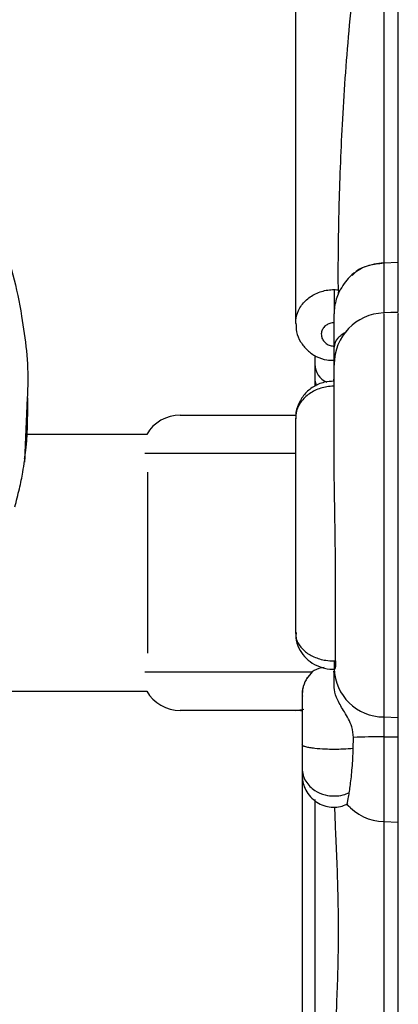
# Model space of a CAD drawing. Header units: millimetres. Extents: x 112 to 251, y 122 to 268.
# Tile 30 of 60: x 244 to 250, y 131 to 147. Entities that reach past the tile are written whole.
import ezdxf

# ---------------------------------------------------------------- set-up
doc = ezdxf.new("R2010")
doc.units = ezdxf.units.MM

msp = doc.modelspace()

# ---------------------------------------------------------------- linework, layer by layer
at = {"color": 7, "linetype": 'Continuous', "lineweight": 25}
for p, q in [((248.5545, 149.6066), (248.5545, 141.8163)), ((250.1545, 142.7696), (250.1545, 148.4502)), ((249.9265, 142.7618), (250.1545, 142.7696)), ((250.1545, 142.0025), (250.1545, 142.7696)), ((249.1545, 142.3423), (249.1545, 141.9625)), ((249.2207, 142.3391), (249.2146, 142.2702)), ((249.2214, 142.2866), (249.2146, 142.2702)), ((249.1545, 141.9598), (249.1545, 141.9625)), ((249.1545, 141.1798), (249.1545, 141.4473)), ((248.8545, 141.3082), (248.8545, 141.1782)), ((248.8545, 141.1782), (248.8545, 140.9646)), ((249.1496, 140.9112), (249.1545, 140.9873)), ((248.8689, 140.845), (248.8737, 140.8587)), ((244.3821, 140.6315), (244.3821, 140.6545)), ((244.3717, 140.632), (244.3288, 139.6534)), ((246.7545, 140.3873), (248.5545, 140.3873)), ((248.5545, 140.3379), (248.5545, 136.9856)), ((246.2348, 140.0873), (244.3647, 140.0873)), ((246.2462, 139.4979), (246.2462, 136.6767)), ((248.8135, 136.3873), (248.7243, 136.2779)), ((249.1545, 136.3873), (249.1408, 136.3873)), ((249.1545, 136.4323), (249.1628, 136.4323)), ((249.1545, 136.1647), (249.1545, 136.3873)), ((243.1907, 136.0873), (246.2348, 136.0873)), ((248.5545, 135.7873), (246.7545, 135.7873)), ((248.5545, 135.7873), (248.6819, 135.8087)), ((249.9265, 135.6843), (250.1545, 135.6768)), ((249.9265, 135.6843), (249.9265, 135.3764)), ((250.1545, 135.3769), (250.1545, 135.6768)), ((249.4528, 135.194), (249.4557, 135.3666)), ((249.9265, 135.3764), (250.1545, 135.3769)), ((250.1545, 134.0465), (250.1545, 135.3769)), ((248.6545, 134.7987), (248.6563, 134.7374)), ((248.8545, 134.3974), (248.8545, 129.7726)), ((249.9265, 134.0545), (250.1545, 134.0465)), ((250.1545, 130.8099), (250.1545, 134.0465))]:
    msp.add_line(p, q, dxfattribs=at)
at = {"color": 1, "linetype": 'Continuous', "lineweight": 25}
for p, q in [((249.9265, 148.4582), (249.9265, 142.7618)), ((244.3718, 140.6584), (244.3288, 139.6764)), ((248.5545, 139.7873), (246.205, 139.7873)), ((249.1545, 136.5571), (249.1545, 136.4267)), ((246.205, 136.3873), (248.8135, 136.3873)), ((249.9265, 135.3764), (249.9265, 134.0545)), ((249.9265, 134.0545), (249.9265, 130.8017))]:
    msp.add_line(p, q, dxfattribs=at)
at = {"color": 7, "linetype": 'Continuous', "lineweight": 25, "flags": 128}
msp.add_lwpolyline([(250.1545, 141.9873), (250.0398, 141.9833), (249.9252, 141.9793)], dxfattribs=at)
at = {"color": 1, "linetype": 'Continuous', "lineweight": 25, "flags": 128}
msp.add_lwpolyline([(249.4054, 134.2721), (249.379, 134.2949), (249.3486, 134.3238)], dxfattribs=at)
at = {"color": 7, "linetype": 'Continuous', "lineweight": 25}
for centre, radius, start, end in [((249.9545, 141.1798), 0.8, 92.06226, 180.01715), ((249.1545, 141.1782), 0.3, 180, 247.59732), ((249.1545, 140.9646), 0.3, 180, 203.06205), ((246.7545, 139.7873), 0.6, 90, 150), ((249.9307, 136.4608), 0.7765, 181.63921, 269.69635), ((246.7545, 136.3873), 0.6, 210, 270), ((248.5545, 135.1873), 0.6, 80.26053, 90), ((249.9274, 124.039), 11.3374, 90.00425, 92.38451), ((249.9545, 134.854), 0.8, 221.22277, 268)]:
    msp.add_arc(centre, radius, start, end, dxfattribs=at)
for points, knots in [([(249.2207, 142.3391), (249.2206, 142.3464), (249.2192, 142.4559), (249.2185, 142.6981), (249.2227, 143.1386), (249.2338, 143.6807), (249.2546, 144.3149), (249.287, 145.0042), (249.333, 145.7258), (249.3947, 146.4714), (249.469, 147.2124), (249.5475, 147.915), (249.5935, 148.341), (249.6153, 148.5439)], [0, 0, 0, 0, 0.0060533, 0.0909994, 0.1776944, 0.2778069, 0.3807833, 0.4817052, 0.5853666, 0.6900555, 0.797301, 0.9034503, 1, 1, 1, 1]), ([(237.8489, 144.9582), (237.9347, 145.048), (238.116, 145.2381), (238.391, 145.4367), (238.6432, 145.5839), (238.8565, 145.6873), (239.0884, 145.7789), (239.5041, 145.9072), (239.946, 145.9723), (240.3919, 145.9729), (240.6643, 145.9531), (241.0865, 145.891), (241.5416, 145.7591), (242.0151, 145.5383), (242.3502, 145.3334), (242.6341, 145.117), (242.8681, 144.9059), (243.0786, 144.6849), (243.2772, 144.4425), (243.5042, 144.1199), (243.7449, 143.698), (243.9767, 143.1599), (244.1634, 142.5647), (244.3175, 141.7898), (244.3973, 141.1444), (244.3751, 140.7203), (244.3718, 140.6584)], [0, 0, 0, 0, 0.0364689, 0.0771308, 0.0991533, 0.1223495, 0.1467562, 0.1724053, 0.2502384, 0.2767508, 0.3034935, 0.3304534, 0.4021854, 0.4416973, 0.48382, 0.5173664, 0.5465122, 0.5763733, 0.6070179, 0.6385145, 0.6922402, 0.7494764, 0.810432, 0.8751908, 0.9817736, 1, 1, 1, 1]), ([(249.9265, 142.7618), (249.826, 142.7478), (249.6724, 142.7263), (249.4923, 142.623), (249.3378, 142.4955), (249.2665, 142.3674), (249.2215, 142.2864)], [0, 0, 0, 0, 0.3317097, 0.5069124, 0.6883235, 1, 1, 1, 1]), ([(249.9265, 142.7522), (249.8497, 142.7446), (249.6907, 142.7288), (249.5176, 142.6532), (249.4474, 142.5771), (249.4342, 142.5628)], [0, 0, 0, 0, 0.4321199, 0.8930916, 1, 1, 1, 1]), ([(249.1545, 142.3423), (249.1602, 142.3423), (249.1823, 142.3422), (249.2043, 142.3404), (249.2207, 142.3391)], [0, 0, 0, 0, 0.2572755, 1, 1, 1, 1]), ([(249.2146, 142.2702), (249.2025, 142.2377), (249.1784, 142.1727), (249.1575, 142.0606), (249.1553, 141.9898), (249.1545, 141.9625)], [0, 0, 0, 0, 0.3805419, 0.76168723, 1, 1, 1, 1]), ([(249.1545, 141.4473), (249.1545, 141.5284), (249.1545, 141.6907), (249.1545, 141.862), (249.1545, 141.9389), (249.1545, 141.9561), (249.1545, 141.9598)], [0, 0, 0, 0, 0.3052969, 0.6105937, 0.91589, 1, 1, 1, 1]), ([(250.1545, 135.6768), (250.1545, 135.7646), (250.1545, 135.9114), (250.1545, 136.2501), (250.1545, 136.6224), (250.1545, 137.0912), (250.1545, 137.7012), (250.1545, 138.3954), (250.1545, 139.1593), (250.1545, 139.9152), (250.1545, 140.5385), (250.1545, 141.0183), (250.1545, 141.3421), (250.1545, 141.6005), (250.1545, 141.8266), (250.1545, 141.9846), (250.1545, 141.9676), (250.1545, 141.9622)], [0, 0, 0, 0, 0.0760385, 0.1271118, 0.1782637, 0.251034, 0.3239092, 0.4185357, 0.5132037, 0.6086568, 0.7039589, 0.7591437, 0.8142595, 0.8568983, 0.8994813, 0.9680701, 1, 1, 1, 1]), ([(248.5593, 141.8177), (248.5602, 141.7734), (248.5625, 141.6725), (248.6261, 141.5257), (248.7316, 141.3919), (248.8731, 141.2949), (249.0192, 141.2402), (249.1158, 141.2405), (249.1545, 141.2407)], [0, 0, 0, 0, 0.1432745, 0.3263711, 0.5079118, 0.6903688, 0.8758942, 1, 1, 1, 1]), ([(249.1545, 141.8254), (249.149, 141.8252), (249.1213, 141.8246), (249.0717, 141.8128), (249.0149, 141.7787), (248.9737, 141.7294), (248.9553, 141.6777), (248.9531, 141.6241), (248.9672, 141.5711), (249.0046, 141.5189), (249.0589, 141.4812), (249.1121, 141.4647), (249.1445, 141.4634), (249.1545, 141.463)], [0, 0, 0, 0, 0.0261186, 0.132894, 0.239718, 0.3468395, 0.4543393, 0.5219894, 0.6297207, 0.7374571, 0.8449901, 0.9521892, 1, 1, 1, 1]), ([(248.8545, 141.27), (248.8545, 141.2144), (248.8545, 141.1032), (248.8545, 140.9629), (248.8545, 140.8712), (248.8545, 140.8427), (248.8545, 140.8369)], [0, 0, 0, 0, 0.30768294, 0.61477962, 0.92149872, 1, 1, 1, 1]), ([(249.1545, 139.7617), (249.1545, 139.9845), (249.1545, 140.3025), (249.1545, 140.6689), (249.1545, 140.9177), (249.1545, 141.0937), (249.1545, 141.1836), (249.1545, 141.1707), (249.1545, 141.1673)], [0, 0, 0, 0, 0.3478322, 0.4964298, 0.64834, 0.8345488, 0.9555361, 1, 1, 1, 1]), ([(249.154, 140.9152), (249.1015, 140.9124), (248.9883, 140.9063), (248.8267, 140.834), (248.6855, 140.7162), (248.5928, 140.5612), (248.5508, 140.4288), (248.5581, 140.3552), (248.5596, 140.3401)], [0, 0, 0, 0, 0.1690088, 0.3646085, 0.5621235, 0.758339, 0.9504649, 1, 1, 1, 1]), ([(244.3312, 139.7047), (244.3346, 139.7282), (244.379, 140.035), (244.3807, 140.3458), (244.3822, 140.6328)], [0, 0, 0, 0, 0.076565, 1, 1, 1, 1]), ([(244.3647, 140.0872), (244.3647, 140.0872), (244.3656, 140.1056), (244.3627, 140.0592), (244.3568, 139.9682), (244.3398, 139.7912), (244.3288, 139.6764)], [0, 0, 0, 0, 0.0005611, 0.2550035, 0.5168235, 1, 1, 1, 1]), ([(249.1779, 136.5574), (249.1766, 136.6719), (249.1738, 136.9061), (249.1759, 137.3134), (249.177, 137.7608), (249.1743, 138.238), (249.1677, 138.7451), (249.1576, 139.2639), (249.1555, 139.5958), (249.1545, 139.7617)], [0, 0, 0, 0, 0.1301137, 0.2660961, 0.4020802, 0.5448368, 0.6875927, 0.8437985, 1, 1, 1, 1]), ([(244.1797, 138.9567), (244.2038, 139.0521), (244.2525, 139.2456), (244.3036, 139.4874), (244.3211, 139.6184), (244.3288, 139.6764)], [0, 0, 0, 0, 0.3510484, 0.7124689, 1, 1, 1, 1]), ([(248.5611, 136.9853), (248.5595, 136.9619), (248.5541, 136.8835), (248.5996, 136.7563), (248.6874, 136.6219), (248.8115, 136.5169), (248.9621, 136.4508), (249.0821, 136.4211), (249.1466, 136.4287), (249.1544, 136.4296)], [0, 0, 0, 0, 0.0777477, 0.2603516, 0.4336995, 0.6090684, 0.7880137, 0.9741864, 1, 1, 1, 1]), ([(249.1545, 136.5571), (249.1607, 136.5571), (249.1685, 136.5572), (249.1763, 136.5574), (249.1779, 136.5574)], [0, 0, 0, 0, 0.7925061, 1, 1, 1, 1]), ([(249.1779, 136.5574), (249.1779, 136.5278), (249.1777, 136.4686), (249.1692, 136.4278), (249.1644, 136.4313), (249.1628, 136.4324)], [0, 0, 0, 0, 0.40053161, 0.80097685, 1, 1, 1, 1]), ([(248.9993, 136.4558), (248.9449, 136.4464), (248.8799, 136.4353), (248.8227, 136.394), (248.8135, 136.3873)], [0, 0, 0, 0, 0.8378806, 1, 1, 1, 1]), ([(248.7331, 136.2988), (248.7102, 136.2533), (248.655, 136.1442), (248.6567, 136.0132), (248.6577, 135.9368)], [0, 0, 0, 0, 0.4161386, 1, 1, 1, 1]), ([(248.6734, 136.1486), (248.6661, 136.1265), (248.6485, 136.0737), (248.657, 136.0312), (248.662, 136.0064)], [0, 0, 0, 0, 0.4163477, 1, 1, 1, 1]), ([(249.4557, 135.3666), (249.4499, 135.4226), (249.435, 135.5654), (249.3165, 135.7564), (249.2033, 135.9479), (249.1583, 136.0806), (249.1553, 136.1473), (249.1545, 136.1647)], [0, 0, 0, 0, 0.1751507, 0.4462313, 0.6813259, 0.9169401, 1, 1, 1, 1]), ([(248.6551, 136.0021), (248.655, 135.9776), (248.6548, 135.932), (248.6547, 135.7777), (248.6546, 135.6269), (248.6545, 135.5068), (248.6545, 135.3805), (248.6545, 135.2957), (248.6545, 135.254)], [0, 0, 0, 0, 0.30503544, 0.56750452, 0.68494834, 0.79467506, 0.89883582, 1, 1, 1, 1]), ([(248.6545, 135.7786), (248.6545, 135.7585), (248.6545, 135.6778), (248.6545, 135.4784), (248.6545, 135.1128), (248.6545, 134.6072), (248.6545, 133.9952), (248.6545, 133.4394), (248.6545, 132.792), (248.6545, 132.0185), (248.6545, 131.236), (248.6545, 130.5711), (248.6545, 130.0512), (248.6545, 129.5363), (248.6545, 129.0607), (248.6545, 128.6342), (248.6545, 128.2709), (248.6545, 127.9825), (248.6545, 127.7446), (248.6545, 127.6572), (248.6545, 127.6138)], [0, 0, 0, 0, 0.0148093, 0.0594794, 0.1028876, 0.1833839, 0.2531546, 0.3106875, 0.3581375, 0.4482631, 0.5339044, 0.580719, 0.641743, 0.6901265, 0.7443563, 0.8039215, 0.8515278, 0.9008667, 0.9508264, 1, 1, 1, 1]), ([(248.6545, 135.7785), (248.6545, 135.7586), (248.6545, 135.6782), (248.6545, 135.4782), (248.6545, 135.1465), (248.6545, 134.8509), (248.6545, 134.6718)], [0, 0, 0, 0, 0.0867589, 0.3502641, 0.6063334, 1, 1, 1, 1]), ([(248.6545, 135.254), (248.6545, 135.2172), (248.6545, 135.1431), (248.6545, 135.0425), (248.6545, 134.9526), (248.6545, 134.9079), (248.6545, 134.885)], [0, 0, 0, 0, 0.240076, 0.483513, 0.7354564, 1, 1, 1, 1]), ([(249.4528, 135.194), (249.4016, 135.1895), (249.3095, 135.1813), (249.1541, 135.1783), (249.0002, 135.1815), (248.8704, 135.1913), (248.7728, 135.2048), (248.7085, 135.2188), (248.6634, 135.2356), (248.6575, 135.2478), (248.6545, 135.254)], [0, 0, 0, 0, 0.1606414, 0.2891225, 0.4176036, 0.5801066, 0.6752063, 0.7783562, 0.8876654, 1, 1, 1, 1]), ([(249.3903, 134.5054), (249.3927, 134.5204), (249.4046, 134.5963), (249.4269, 134.7768), (249.4462, 135.0117), (249.4514, 135.1561), (249.4528, 135.194)], [0, 0, 0, 0, 0.0947892, 0.4785655, 0.8628528, 1, 1, 1, 1]), ([(248.6545, 134.8867), (248.6548, 134.8388), (248.6556, 134.7386), (248.6598, 134.7092), (248.662, 134.6938)], [0, 0, 0, 0, 0.4775944, 1, 1, 1, 1]), ([(248.6577, 134.7234), (248.6636, 134.6896), (248.6762, 134.6174), (248.7264, 134.5123), (248.8039, 134.4151), (248.9056, 134.3394), (249.019, 134.2927), (249.1362, 134.2755), (249.2503, 134.2812), (249.3189, 134.3112), (249.3515, 134.3255)], [0, 0, 0, 0, 0.1100684, 0.2353578, 0.3700464, 0.5069005, 0.6388678, 0.7605953, 0.8862858, 1, 1, 1, 1]), ([(249.3611, 134.3345), (249.3593, 134.3305), (249.3521, 134.3138), (249.3691, 134.3803), (249.3851, 134.4743), (249.3904, 134.5053)], [0, 0, 0, 0, 0.179186, 0.7288756, 1, 1, 1, 1]), ([(249.1663, 130.5445), (249.172, 130.6715), (249.1837, 130.9359), (249.2048, 131.3947), (249.2199, 131.8983), (249.2244, 132.4157), (249.2171, 132.9337), (249.201, 133.4275), (249.1801, 133.8869), (249.1696, 134.1542), (249.1646, 134.2817)], [0, 0, 0, 0, 0.119307, 0.2484131, 0.3772533, 0.510117, 0.634198, 0.7618768, 0.8864526, 1, 1, 1, 1])]:
    msp.add_open_spline(points, degree=3, knots=knots, dxfattribs=at)
at = {"color": 1, "linetype": 'Continuous', "lineweight": 25}
for points, knots in [([(249.9265, 142.7618), (249.9265, 142.7408), (249.9265, 142.6989), (249.9265, 142.4928), (249.9265, 142.2501), (249.9265, 142.0514), (249.9265, 141.9793)], [0, 0, 0, 0, 0.280142, 0.560284, 0.8404259, 1, 1, 1, 1]), ([(248.5575, 141.8191), (248.5577, 141.8432), (248.5581, 141.9264), (248.6134, 142.064), (248.7356, 142.2072), (248.9063, 142.306), (249.0548, 142.3401), (249.1381, 142.342), (249.1545, 142.3423)], [0, 0, 0, 0, 0.0879933, 0.3034805, 0.5183739, 0.7329085, 0.9475021, 1, 1, 1, 1]), ([(249.9265, 141.9719), (249.9265, 141.9721), (249.9265, 141.9728), (249.9265, 141.8656), (249.9265, 141.6821), (249.9265, 141.4603), (249.9265, 141.1674), (249.9265, 140.7581), (249.9265, 140.2503), (249.9265, 139.6085), (249.9265, 138.8877), (249.9265, 138.1632), (249.9265, 137.4948), (249.9265, 136.8765), (249.9265, 136.3709), (249.9265, 135.9988), (249.9265, 135.7933), (249.9265, 135.7119), (249.9265, 135.6843)], [0, 0, 0, 0, 0.0247967, 0.0852663, 0.1241304, 0.1640375, 0.2167853, 0.270908, 0.3465448, 0.4242229, 0.5193417, 0.617217, 0.695304, 0.7752691, 0.8651815, 0.9176015, 0.9720139, 1, 1, 1, 1]), ([(249.352, 141.6876), (249.2987, 141.6555), (249.1818, 141.585), (249.1641, 141.4958), (249.1545, 141.4473)], [0, 0, 0, 0, 0.4558014, 1, 1, 1, 1]), ([(249.1545, 140.8368), (249.1421, 140.8366), (249.0627, 140.8353), (248.9165, 140.806), (248.7422, 140.7135), (248.6161, 140.5775), (248.5577, 140.4418), (248.5572, 140.3582), (248.5571, 140.3306)], [0, 0, 0, 0, 0.0391007, 0.2508983, 0.4649217, 0.6800778, 0.8943063, 1, 1, 1, 1]), ([(248.5636, 137.0008), (248.5606, 136.9754), (248.554, 136.9206), (248.5949, 136.8206), (248.6807, 136.7101), (248.834, 136.6149), (249.0004, 136.5643), (249.1106, 136.5592), (249.1545, 136.5571)], [0, 0, 0, 0, 0.1117273, 0.2416417, 0.4498988, 0.6567579, 0.8633423, 1, 1, 1, 1]), ([(248.6547, 134.885), (248.6578, 134.8497), (248.664, 134.7797), (248.7083, 134.6829), (248.7727, 134.6019), (248.8703, 134.5235), (249.0002, 134.4672), (249.1542, 134.4487), (249.2844, 134.4632), (249.3589, 134.4929), (249.3904, 134.5054)], [0, 0, 0, 0, 0.1192206, 0.2366584, 0.3470383, 0.4493504, 0.6236101, 0.7613394, 0.8990686, 1, 1, 1, 1])]:
    msp.add_open_spline(points, degree=3, knots=knots, dxfattribs=at)

doc.saveas('drawing.dxf')
